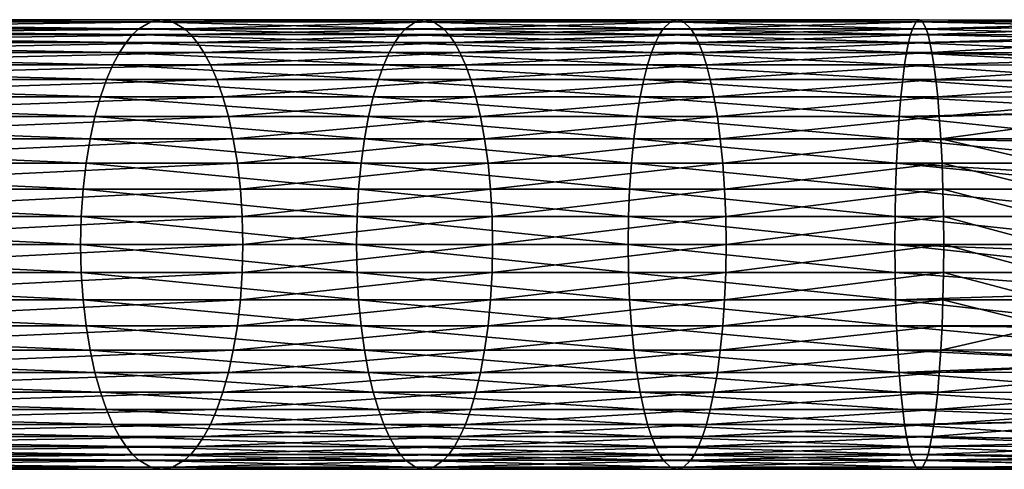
# Model space of a CAD drawing. Header units: centimetres. Extents: x -122 to 379, y -774 to 83.
# Tile 244 of 256: x 96 to 118, y -12 to -2. Entities that reach past the tile are written whole.
import ezdxf

# ---------------------------------------------------------------- set-up
doc = ezdxf.new("R2010")
doc.units = ezdxf.units.CM
doc.layers.get('0').update_dxf_attribs({"true_color": 0x1c1cb1})

msp = doc.modelspace()

# ---------------------------------------------------------------- meshes
at = {"color": 111, "true_color": 0x99e4b8}
mesh = msp.add_polyface(dxfattribs=at)
corners = [(87.734, -10.164, 7.008), (73.812, -10.164, 6.034), (87.866, -9.65, 6.723), (73.943, -9.65, 5.75), (87.975, -9.086, 6.489), (74.052, -9.086, 5.515), (88.056, -8.483, 6.314), (74.133, -8.483, 5.339), (88.106, -7.85, 6.205), (74.183, -7.85, 5.231), (88.123, -7.203, 6.168), (74.2, -7.203, 5.194), (88.106, -6.555, 6.205), (74.183, -6.555, 5.231), (88.056, -5.923, 6.314), (74.133, -5.923, 5.339), (87.975, -5.319, 6.489), (74.052, -5.319, 5.515), (87.866, -4.756, 6.723), (73.943, -4.756, 5.75), (87.734, -4.242, 7.008), (99.378, -12.195, 10.038), (86.228, -12.357, 10.259), (86.55, -12.195, 9.564), (99.525, -12.058, 9.659), (86.721, -12.058, 9.196), (99.675, -11.877, 9.27), (86.896, -11.877, 8.818), (99.828, -11.647, 8.877), (87.073, -11.647, 8.436), (99.979, -11.363, 8.485), (87.249, -11.363, 8.055), (100.127, -11.022, 8.103), (87.421, -11.022, 7.684), (99.979, -3.043, 8.485), (87.421, -3.384, 7.684), (87.249, -3.043, 8.055), (99.828, -2.759, 8.877), (87.073, -2.759, 8.436), (99.675, -2.529, 9.27), (86.896, -2.529, 8.818), (99.525, -2.348, 9.659), (86.721, -2.348, 9.196), (99.378, -2.211, 10.038), (86.55, -2.211, 9.564), (99.101, -2.049, 10.753), (86.228, -2.049, 10.259), (98.851, -2.003, 11.398), (85.938, -2.003, 10.885), (98.602, -2.049, 12.042), (85.648, -2.049, 11.511), (98.325, -2.211, 12.757), (85.326, -2.211, 12.205), (98.178, -2.348, 13.136), (85.155, -2.348, 12.574), (98.027, -2.529, 13.525), (84.98, -2.529, 12.951), (97.875, -2.759, 13.919), (84.803, -2.759, 13.334), (97.723, -3.043, 14.311), (84.627, -3.043, 13.715), (97.575, -3.384, 14.693), (84.455, -3.384, 14.086), (97.434, -3.784, 15.056), (84.291, -3.784, 14.438), (97.305, -4.242, 15.389), (84.141, -4.242, 14.762), (97.192, -4.756, 15.682), (84.01, -4.756, 15.046), (97.098, -5.319, 15.923), (83.901, -5.319, 15.281), (97.029, -5.923, 16.104), (83.82, -5.923, 15.456), (96.985, -6.555, 16.215), (83.77, -6.555, 15.564), (96.971, -7.203, 16.253), (83.753, -7.203, 15.601), (96.985, -7.85, 16.215), (83.77, -7.85, 15.564), (97.029, -8.483, 16.104), (83.82, -8.483, 15.456), (97.098, -9.086, 15.923), (83.901, -9.086, 15.281), (97.192, -9.65, 15.682), (84.01, -9.65, 15.046), (97.305, -10.164, 15.389), (84.141, -10.164, 14.762), (97.434, -10.622, 15.056), (84.291, -10.622, 14.438), (97.575, -11.022, 14.693), (84.455, -11.022, 14.086), (97.723, -11.363, 14.311), (84.627, -11.363, 13.715), (97.875, -11.647, 13.919), (84.803, -11.647, 13.334), (98.027, -11.877, 13.525), (84.98, -11.877, 12.951), (98.178, -12.058, 13.136), (85.155, -12.058, 12.574), (98.325, -12.195, 12.757), (85.326, -12.195, 12.205), (98.602, -12.357, 12.042), (85.648, -12.357, 11.511), (98.851, -12.403, 11.398), (85.938, -12.403, 10.885), (99.101, -12.357, 10.753)]
mesh.append_faces([[corners[k] for k in face] for face in [(0, 1, 2, 0), (2, 3, 4, 2), (4, 5, 6, 4), (6, 7, 8, 6), (8, 9, 10, 8), (10, 11, 12, 10), (12, 13, 14, 12), (14, 15, 16, 14), (16, 17, 18, 16), (18, 19, 20, 18), (21, 22, 23, 21), (24, 23, 25, 24), (26, 25, 27, 26), (28, 27, 29, 28), (30, 29, 31, 30), (32, 31, 33, 32), (34, 35, 36, 34), (37, 36, 38, 37), (39, 38, 40, 39), (41, 40, 42, 41), (43, 42, 44, 43), (45, 44, 46, 45), (47, 46, 48, 47), (49, 48, 50, 49), (51, 50, 52, 51), (53, 52, 54, 53), (55, 54, 56, 55), (57, 56, 58, 57), (59, 58, 60, 59), (61, 60, 62, 61), (63, 62, 64, 63), (65, 64, 66, 65), (67, 66, 68, 67), (69, 68, 70, 69), (71, 70, 72, 71), (71, 72, 73, 71), (73, 72, 74, 73), (73, 74, 75, 73), (75, 74, 76, 75), (75, 76, 77, 75), (77, 76, 78, 77), (77, 78, 79, 77), (79, 78, 80, 79), (79, 80, 81, 79), (81, 80, 82, 81), (83, 82, 84, 83), (85, 84, 86, 85), (87, 86, 88, 87), (89, 88, 90, 89), (91, 90, 92, 91), (93, 92, 94, 93), (95, 94, 96, 95), (97, 96, 98, 97), (99, 98, 100, 99), (101, 100, 102, 101), (103, 102, 104, 103), (105, 104, 22, 105)]], dxfattribs={"vtx3": -1, "color": 111})
mesh = msp.add_polyface(dxfattribs=at)
corners = [(105.149, -2.049, 10.565), (99.378, -2.211, 10.038), (99.101, -2.049, 10.753), (104.94, -2.003, 11.224), (98.851, -2.003, 11.398), (104.73, -2.049, 11.883), (98.602, -2.049, 12.042), (104.498, -2.211, 12.614), (98.325, -2.211, 12.757), (104.375, -2.348, 13.002), (98.178, -2.348, 13.136), (104.249, -2.529, 13.4), (98.027, -2.529, 13.525), (104.121, -2.759, 13.802), (97.875, -2.759, 13.919), (103.994, -3.043, 14.203), (97.723, -3.043, 14.311), (103.87, -3.384, 14.594), (97.575, -3.384, 14.693), (103.752, -3.784, 14.965), (97.434, -3.784, 15.056), (103.644, -4.242, 15.306), (97.305, -4.242, 15.389), (103.549, -4.756, 15.605), (97.192, -4.756, 15.682), (103.47, -5.319, 15.852), (97.098, -5.319, 15.923), (103.412, -5.923, 16.036), (97.029, -5.923, 16.104), (103.376, -6.555, 16.151), (96.985, -6.555, 16.215), (103.363, -7.203, 16.189), (96.971, -7.203, 16.253), (100.732, -7.203, 6.543), (88.106, -7.85, 6.205), (88.123, -7.203, 6.168), (100.717, -6.555, 6.581), (88.106, -6.555, 6.205), (100.674, -5.923, 6.692), (88.056, -5.923, 6.314), (100.604, -5.319, 6.873), (87.975, -5.319, 6.489), (100.51, -4.756, 7.114), (87.866, -4.756, 6.723), (100.397, -4.242, 7.407), (87.734, -4.242, 7.008), (100.268, -3.784, 7.74), (87.584, -3.784, 7.331), (100.127, -3.384, 8.103), (87.421, -3.384, 7.684), (99.979, -3.043, 8.485), (87.249, -3.043, 8.055), (99.828, -2.759, 8.877), (87.073, -2.759, 8.436), (99.675, -2.529, 9.27), (86.896, -2.529, 8.818), (99.525, -2.348, 9.659), (86.721, -2.348, 9.196), (86.55, -2.211, 9.564), (86.228, -2.049, 10.259), (85.938, -2.003, 10.885), (85.648, -2.049, 11.511), (85.326, -2.211, 12.205), (85.155, -2.348, 12.574), (84.98, -2.529, 12.951), (84.803, -2.759, 13.334), (84.627, -3.043, 13.715), (84.455, -3.384, 14.086), (84.291, -3.784, 14.438), (84.141, -4.242, 14.762), (84.01, -4.756, 15.046), (83.901, -5.319, 15.281)]
mesh.append_faces([[corners[k] for k in face] for face in [(0, 1, 2, 0), (3, 2, 4, 3), (5, 4, 6, 5), (7, 6, 8, 7), (9, 8, 10, 9), (11, 10, 12, 11), (13, 12, 14, 13), (15, 14, 16, 15), (15, 16, 17, 15), (17, 16, 18, 17), (17, 18, 19, 17), (19, 18, 20, 19), (19, 20, 21, 19), (21, 20, 22, 21), (21, 22, 23, 21), (23, 22, 24, 23), (23, 24, 25, 23), (25, 24, 26, 25), (25, 26, 27, 25), (27, 26, 28, 27), (27, 28, 29, 27), (29, 28, 30, 29), (29, 30, 31, 29), (31, 30, 32, 31), (33, 34, 35, 33), (33, 35, 36, 33), (36, 35, 37, 36), (36, 37, 38, 36), (38, 37, 39, 38), (38, 39, 40, 38), (40, 39, 41, 40), (40, 41, 42, 40), (42, 41, 43, 42), (42, 43, 44, 42), (44, 43, 45, 44), (44, 45, 46, 44), (46, 45, 47, 46), (46, 47, 48, 46), (48, 47, 49, 48), (48, 49, 50, 48), (50, 51, 52, 50), (52, 53, 54, 52), (54, 55, 56, 54), (56, 57, 1, 56), (1, 58, 2, 1), (2, 59, 4, 2), (4, 60, 6, 4), (6, 61, 8, 6), (8, 62, 10, 8), (10, 63, 12, 10), (12, 64, 14, 12), (14, 65, 16, 14), (16, 66, 18, 16), (18, 67, 20, 18), (20, 68, 22, 20), (22, 69, 24, 22), (24, 70, 26, 24), (26, 71, 28, 26)]], dxfattribs={"vtx3": -1, "color": 111})
mesh = msp.add_polyface(dxfattribs=at)
corners = [(106.516, -7.203, 6.258), (100.732, -7.203, 6.543), (106.504, -6.555, 6.297), (100.717, -6.555, 6.581), (106.468, -5.923, 6.411), (100.674, -5.923, 6.692), (106.409, -5.319, 6.596), (100.604, -5.319, 6.873), (106.331, -4.756, 6.843), (100.51, -4.756, 7.114), (106.236, -4.242, 7.142), (100.397, -4.242, 7.407), (106.128, -3.784, 7.483), (100.268, -3.784, 7.74), (106.01, -3.384, 7.854), (100.127, -3.384, 8.103), (105.886, -3.043, 8.245), (99.979, -3.043, 8.485), (105.758, -2.759, 8.645), (99.828, -2.759, 8.877), (105.631, -2.529, 9.048), (99.675, -2.529, 9.27), (105.504, -2.348, 9.446), (99.525, -2.348, 9.659), (105.381, -2.211, 9.834), (99.378, -2.211, 10.038), (105.149, -2.049, 10.565), (99.101, -2.049, 10.753), (104.94, -2.003, 11.224), (98.851, -2.003, 11.398), (104.73, -2.049, 11.883), (98.602, -2.049, 12.042), (104.498, -2.211, 12.614), (98.325, -2.211, 12.757), (104.375, -2.348, 13.002), (98.178, -2.348, 13.136), (104.249, -2.529, 13.4), (98.027, -2.529, 13.525), (104.121, -2.759, 13.802), (97.875, -2.759, 13.919), (103.994, -3.043, 14.203), (111.194, -2.348, 8.81), (111.105, -2.211, 9.206), (110.938, -2.049, 9.952), (110.787, -2.003, 10.624), (110.637, -2.049, 11.296), (110.469, -2.211, 12.042), (110.381, -2.348, 12.438), (110.29, -2.529, 12.844), (110.198, -2.759, 13.254), (110.106, -3.043, 13.663), (110.017, -3.384, 14.062), (103.87, -3.384, 14.594), (109.932, -3.784, 14.44), (103.752, -3.784, 14.965), (109.854, -4.242, 14.788), (103.644, -4.242, 15.306), (109.785, -4.756, 15.093), (103.549, -4.756, 15.605), (109.729, -5.319, 15.345), (103.47, -5.319, 15.852), (109.687, -5.923, 15.533), (103.412, -5.923, 16.036), (109.661, -6.555, 15.65), (103.376, -6.555, 16.151), (109.652, -7.203, 15.689), (103.363, -7.203, 16.189)]
mesh.append_faces([[corners[k] for k in face] for face in [(0, 1, 2, 0), (2, 1, 3, 2), (2, 3, 4, 2), (4, 3, 5, 4), (4, 5, 6, 4), (6, 5, 7, 6), (6, 7, 8, 6), (8, 7, 9, 8), (8, 9, 10, 8), (10, 9, 11, 10), (10, 11, 12, 10), (12, 11, 13, 12), (12, 13, 14, 12), (14, 13, 15, 14), (14, 15, 16, 14), (16, 15, 17, 16), (16, 17, 18, 16), (18, 17, 19, 18), (18, 19, 20, 18), (20, 19, 21, 20), (20, 21, 22, 20), (22, 21, 23, 22), (22, 23, 24, 22), (24, 23, 25, 24), (24, 25, 26, 24), (26, 27, 28, 26), (28, 29, 30, 28), (30, 31, 32, 30), (32, 33, 34, 32), (34, 35, 36, 34), (36, 37, 38, 36), (38, 39, 40, 38), (41, 20, 22, 41), (42, 22, 24, 42), (43, 24, 26, 43), (44, 26, 28, 44), (45, 28, 30, 45), (46, 30, 32, 46), (47, 32, 34, 47), (48, 34, 36, 48), (49, 36, 38, 49), (50, 38, 40, 50), (51, 40, 52, 51), (51, 52, 53, 51), (53, 52, 54, 53), (53, 54, 55, 53), (55, 54, 56, 55), (55, 56, 57, 55), (57, 56, 58, 57), (57, 58, 59, 57), (59, 58, 60, 59), (59, 60, 61, 59), (61, 60, 62, 61), (61, 62, 63, 61), (63, 62, 64, 63), (63, 64, 65, 63), (65, 64, 66, 65)]], dxfattribs={"vtx3": -1, "color": 111})
mesh = msp.add_polyface(dxfattribs=at)
corners = [(111.923, -7.203, 5.559), (111.914, -6.555, 5.599), (116.959, -6.555, 4.395), (116.862, -4.242, 5.27), (111.789, -4.756, 6.155), (111.721, -4.242, 6.46), (116.824, -3.784, 5.623), (111.643, -3.784, 6.808), (116.781, -3.384, 6.007), (111.558, -3.384, 7.187), (116.737, -3.043, 6.411), (111.469, -3.043, 7.585), (116.691, -2.759, 6.826), (111.377, -2.759, 7.994), (116.645, -2.529, 7.243), (111.285, -2.529, 8.405), (116.6, -2.348, 7.654), (111.194, -2.348, 8.81), (116.556, -2.211, 8.056), (111.105, -2.211, 9.206), (116.473, -2.049, 8.812), (110.938, -2.049, 9.952), (116.398, -2.003, 9.494), (110.787, -2.003, 10.624), (116.323, -2.049, 10.177), (110.637, -2.049, 11.296), (116.239, -2.211, 10.933), (110.469, -2.211, 12.042), (116.195, -2.348, 11.335), (110.381, -2.348, 12.438), (116.15, -2.529, 11.746), (110.29, -2.529, 12.844), (116.104, -2.759, 12.163), (110.198, -2.759, 13.254), (116.058, -3.043, 12.578), (110.106, -3.043, 13.663), (116.014, -3.384, 12.982), (110.017, -3.384, 14.062), (115.972, -3.784, 13.366), (109.932, -3.784, 14.44), (115.933, -4.242, 13.719), (109.854, -4.242, 14.788), (115.899, -4.756, 14.029), (109.785, -4.756, 15.093), (115.871, -5.319, 14.284), (109.729, -5.319, 15.345), (115.85, -5.923, 14.475), (109.687, -5.923, 15.533), (115.837, -6.555, 14.594), (109.661, -6.555, 15.65), (115.832, -7.203, 14.634), (109.652, -7.203, 15.689), (106.516, -7.203, 6.258), (106.504, -6.555, 6.297), (111.888, -5.923, 5.715), (106.468, -5.923, 6.411), (111.846, -5.319, 5.903), (106.409, -5.319, 6.596), (106.331, -4.756, 6.843), (106.236, -4.242, 7.142), (106.128, -3.784, 7.483), (106.01, -3.384, 7.854), (105.886, -3.043, 8.245), (105.758, -2.759, 8.645), (105.631, -2.529, 9.048), (105.504, -2.348, 9.446), (105.381, -2.211, 9.834), (105.149, -2.049, 10.565), (104.94, -2.003, 11.224), (104.73, -2.049, 11.883), (104.498, -2.211, 12.614), (104.375, -2.348, 13.002), (104.249, -2.529, 13.4), (104.121, -2.759, 13.802), (103.994, -3.043, 14.203)]
mesh.append_faces([[corners[k] for k in face] for face in [(0, 1, 2, 0), (3, 4, 5, 3), (6, 5, 7, 6), (8, 7, 9, 8), (10, 9, 11, 10), (12, 11, 13, 12), (14, 13, 15, 14), (16, 15, 17, 16), (18, 17, 19, 18), (20, 19, 21, 20), (22, 21, 23, 22), (24, 23, 25, 24), (26, 25, 27, 26), (28, 27, 29, 28), (30, 29, 31, 30), (32, 31, 33, 32), (34, 33, 35, 34), (36, 35, 37, 36), (38, 37, 39, 38), (40, 39, 41, 40), (42, 41, 43, 42), (44, 43, 45, 44), (46, 45, 47, 46), (46, 47, 48, 46), (48, 47, 49, 48), (48, 49, 50, 48), (50, 49, 51, 50), (0, 52, 1, 0), (1, 52, 53, 1), (1, 53, 54, 1), (54, 53, 55, 54), (54, 55, 56, 54), (56, 55, 57, 56), (56, 57, 4, 56), (4, 57, 58, 4), (4, 58, 5, 4), (5, 58, 59, 5), (5, 59, 7, 5), (7, 59, 60, 7), (7, 60, 9, 7), (9, 60, 61, 9), (9, 61, 11, 9), (11, 61, 62, 11), (11, 62, 13, 11), (13, 62, 63, 13), (13, 63, 15, 13), (15, 63, 64, 15), (15, 64, 17, 15), (17, 65, 19, 17), (19, 66, 21, 19), (21, 67, 23, 21), (23, 68, 25, 23), (25, 69, 27, 25), (27, 70, 29, 27), (29, 71, 31, 29), (31, 72, 33, 31), (33, 73, 35, 33), (35, 74, 37, 35)]], dxfattribs={"vtx3": -1, "color": 111})
mesh = msp.add_polyface(dxfattribs=at)
corners = [(119.349, -5.319, 3.88), (116.925, -5.319, 4.704), (116.896, -4.756, 4.96), (116.691, -2.759, 6.826), (116.645, -2.529, 7.243), (121.744, -2.464, 5.589), (115.832, -7.203, 14.634), (121.845, -7.203, 12.917), (115.837, -6.555, 14.594), (121.844, -6.542, 12.889), (115.85, -5.923, 14.475), (121.843, -5.926, 12.756), (115.871, -5.319, 14.284), (121.84, -5.326, 12.56), (115.899, -4.756, 14.029), (121.837, -4.862, 12.374), (115.933, -4.242, 13.719), (121.831, -4.111, 11.912), (115.972, -3.784, 13.366), (121.827, -3.796, 11.635), (116.014, -3.384, 12.982), (121.823, -3.449, 11.329), (116.058, -3.043, 12.578), (121.816, -3.055, 10.841), (116.104, -2.759, 12.163), (115.837, -7.85, 14.594), (121.844, -7.848, 12.872), (119.358, -5.923, 3.687), (119.364, -6.555, 3.569), (116.946, -5.923, 4.514), (116.959, -6.555, 4.395), (121.733, -2.894, 4.82), (116.737, -3.043, 6.411), (121.731, -3.055, 4.621), (116.781, -3.384, 6.007), (121.724, -3.449, 4.133), (116.824, -3.784, 5.623), (121.72, -3.796, 3.828), (116.862, -4.242, 5.27), (121.716, -4.111, 3.551), (121.711, -4.76, 3.151), (111.914, -6.555, 5.599), (111.888, -5.923, 5.715), (111.846, -5.319, 5.903), (111.789, -4.756, 6.155), (111.721, -4.242, 6.46), (111.643, -3.784, 6.808), (111.558, -3.384, 7.187), (111.469, -3.043, 7.585), (111.377, -2.759, 7.994), (111.285, -2.529, 8.405), (116.6, -2.348, 7.654), (111.194, -2.348, 8.81), (116.556, -2.211, 8.056), (111.105, -2.211, 9.206), (116.473, -2.049, 8.812), (110.938, -2.049, 9.952), (116.398, -2.003, 9.494), (110.787, -2.003, 10.624), (116.323, -2.049, 10.177), (110.637, -2.049, 11.296), (116.239, -2.211, 10.933), (110.469, -2.211, 12.042), (116.195, -2.348, 11.335), (110.381, -2.348, 12.438), (116.15, -2.529, 11.746), (110.29, -2.529, 12.844), (110.198, -2.759, 13.254), (110.106, -3.043, 13.663), (110.017, -3.384, 14.062), (109.932, -3.784, 14.44), (109.854, -4.242, 14.788), (109.785, -4.756, 15.093), (109.729, -5.319, 15.345), (119.366, -7.203, 3.528), (116.963, -7.203, 4.355), (111.923, -7.203, 5.559), (121.811, -2.772, 10.424), (121.803, -2.464, 9.873), (121.799, -2.363, 9.587), (121.792, -2.171, 9.041), (121.783, -2.064, 8.419)]
mesh.append_faces([[corners[k] for k in face] for face in [(0, 1, 2, 0), (3, 4, 5, 3), (6, 7, 8, 6), (8, 9, 10, 8), (10, 11, 12, 10), (12, 13, 14, 12), (14, 15, 16, 14), (16, 17, 18, 16), (18, 19, 20, 18), (20, 21, 22, 20), (22, 23, 24, 22), (25, 26, 6, 25), (27, 28, 29, 27), (29, 28, 30, 29), (0, 27, 1, 0), (1, 27, 29, 1), (3, 31, 32, 3), (32, 33, 34, 32), (34, 35, 36, 34), (36, 37, 38, 36), (38, 39, 2, 38), (2, 40, 0, 2), (30, 41, 29, 30), (29, 41, 42, 29), (29, 42, 1, 29), (1, 42, 43, 1), (1, 43, 2, 1), (2, 43, 44, 2), (2, 44, 38, 2), (38, 45, 36, 38), (36, 46, 34, 36), (34, 47, 32, 34), (32, 48, 3, 32), (3, 49, 4, 3), (4, 50, 51, 4), (51, 52, 53, 51), (53, 54, 55, 53), (55, 56, 57, 55), (57, 58, 59, 57), (59, 60, 61, 59), (61, 62, 63, 61), (63, 64, 65, 63), (65, 66, 24, 65), (24, 67, 22, 24), (22, 68, 20, 22), (20, 69, 18, 20), (18, 70, 16, 18), (16, 71, 14, 16), (14, 72, 12, 14), (12, 73, 10, 12), (30, 74, 75, 30), (30, 75, 76, 30), (24, 77, 65, 24), (65, 78, 63, 65), (63, 79, 61, 63), (61, 80, 59, 61), (59, 81, 57, 59)]], dxfattribs={"vtx3": -1, "color": 111})
mesh = msp.add_polyface(dxfattribs=at)
corners = [(128.889, -6.542, 10.316), (121.843, -5.926, 12.756), (121.844, -6.542, 12.889), (121.845, -7.203, 12.917), (128.948, -4.862, 9.805), (121.837, -4.862, 12.374), (121.84, -5.326, 12.56), (128.91, -5.68, 10.131), (121.842, -5.68, 12.703), (129, -4.111, 9.345), (121.827, -3.796, 11.635), (121.831, -4.111, 11.912), (129.066, -3.449, 8.766), (121.816, -3.055, 10.841), (121.823, -3.449, 11.329), (129.144, -2.894, 8.084), (121.811, -2.772, 10.424), (121.814, -2.894, 10.643), (129.231, -2.464, 7.319), (121.799, -2.363, 9.587), (121.803, -2.464, 9.873), (129.326, -2.171, 6.493), (121.783, -2.064, 8.419), (121.792, -2.171, 9.041), (129.424, -2.021, 5.63), (121.774, -2.021, 7.731), (121.78, -2.021, 8.172), (121.705, -5.68, 2.76), (121.704, -5.926, 2.707), (119.358, -5.923, 3.687), (115.837, -6.555, 14.594), (115.85, -5.923, 14.475), (115.871, -5.319, 14.284), (115.899, -4.756, 14.029), (115.933, -4.242, 13.719), (115.972, -3.784, 13.366), (116.014, -3.384, 12.982), (116.058, -3.043, 12.578), (121.744, -2.464, 5.589), (116.645, -2.529, 7.243), (121.748, -2.363, 5.875), (116.6, -2.348, 7.654), (121.756, -2.171, 6.421), (116.556, -2.211, 8.056), (121.764, -2.064, 7.044), (116.473, -2.049, 8.812), (121.767, -2.021, 7.29), (116.398, -2.003, 9.494), (121.703, -6.542, 2.574), (119.364, -6.555, 3.569), (121.707, -5.326, 2.902), (119.349, -5.319, 3.88), (121.736, -2.772, 5.039), (116.691, -2.759, 6.826), (121.733, -2.894, 4.82), (116.737, -3.043, 6.411), (121.731, -3.055, 4.621), (116.781, -3.384, 6.007), (121.724, -3.449, 4.133), (116.824, -3.784, 5.623), (121.72, -3.796, 3.828), (116.862, -4.242, 5.27), (121.716, -4.111, 3.551), (116.896, -4.756, 4.96), (121.711, -4.76, 3.151), (121.71, -4.862, 3.088), (121.702, -7.203, 2.546), (116.104, -2.759, 12.163), (116.15, -2.529, 11.746), (116.195, -2.348, 11.335), (116.239, -2.211, 10.933), (116.323, -2.049, 10.177)]
mesh.append_faces([[corners[k] for k in face] for face in [(0, 1, 2, 0), (0, 2, 3, 0), (4, 5, 6, 4), (7, 6, 8, 7), (7, 8, 1, 7), (9, 10, 11, 9), (9, 11, 5, 9), (12, 13, 14, 12), (12, 14, 10, 12), (15, 16, 17, 15), (15, 17, 13, 15), (18, 19, 20, 18), (18, 20, 16, 18), (21, 22, 23, 21), (21, 23, 19, 21), (24, 25, 26, 24), (24, 26, 22, 24), (27, 28, 29, 27), (30, 3, 2, 30), (31, 2, 1, 31), (1, 8, 32, 1), (32, 8, 6, 32), (33, 6, 5, 33), (34, 5, 11, 34), (35, 11, 10, 35), (36, 10, 14, 36), (37, 14, 13, 37), (38, 39, 40, 38), (40, 39, 41, 40), (40, 41, 42, 40), (42, 41, 43, 42), (42, 43, 44, 42), (44, 43, 45, 44), (44, 45, 46, 44), (46, 45, 47, 46), (46, 47, 25, 46), (28, 48, 29, 28), (29, 48, 49, 29), (50, 27, 51, 50), (51, 27, 29, 51), (38, 52, 53, 38), (53, 52, 54, 53), (55, 54, 56, 55), (57, 56, 58, 57), (59, 58, 60, 59), (61, 60, 62, 61), (63, 62, 64, 63), (51, 64, 65, 51), (51, 65, 50, 51), (48, 66, 49, 48), (13, 17, 67, 13), (67, 17, 16, 67), (68, 16, 20, 68), (69, 20, 19, 69), (70, 19, 23, 70), (71, 23, 22, 71), (47, 22, 26, 47), (47, 26, 25, 47)]], dxfattribs={"vtx3": -1, "color": 111})
mesh = msp.add_polyface(dxfattribs=at)
corners = [(129.187, -11.742, 7.711), (121.808, -11.742, 10.267), (121.805, -11.862, 10.003), (129.278, -12.106, 6.913), (121.797, -12.106, 9.463), (121.793, -12.179, 9.183), (129.104, -11.249, 8.437), (121.822, -11.009, 11.248), (121.818, -11.249, 10.998), (129.032, -10.638, 9.07), (121.832, -10.154, 11.992), (121.827, -10.638, 11.634), (128.927, -9.142, 9.985), (121.84, -9.142, 12.556), (121.836, -9.642, 12.303), (128.972, -9.929, 9.591), (121.834, -9.929, 12.159), (128.898, -8.298, 10.242), (121.844, -7.848, 12.872), (121.843, -8.298, 12.814), (128.885, -7.423, 10.353), (121.845, -7.203, 12.917), (121.845, -7.423, 12.926), (121.786, -12.328, 8.61), (129.375, -12.328, 6.065), (121.774, -12.403, 7.731), (115.899, -9.65, 14.029), (115.871, -9.086, 14.284), (115.85, -8.483, 14.475), (115.837, -7.85, 14.594), (115.832, -7.203, 14.634), (119.366, -7.203, 3.528), (121.702, -7.203, 2.546), (121.702, -7.423, 2.536), (119.364, -7.85, 3.569), (121.703, -7.848, 2.591), (121.704, -8.298, 2.648), (119.358, -8.483, 3.687), (121.707, -9.085, 2.889), (119.349, -9.086, 3.88), (116.963, -7.203, 4.355), (121.707, -9.142, 2.907), (121.711, -9.642, 3.159), (116.896, -9.65, 4.96), (121.713, -9.929, 3.304), (116.862, -10.164, 5.27), (121.715, -10.154, 3.47), (116.824, -10.622, 5.623), (121.72, -10.638, 3.828), (116.781, -11.022, 6.007), (121.725, -11.009, 4.215), (116.737, -11.363, 6.411), (121.729, -11.249, 4.465), (116.691, -11.647, 6.826), (121.739, -11.742, 5.195), (116.645, -11.877, 7.243), (121.742, -11.862, 5.46), (116.6, -12.058, 7.654), (121.75, -12.106, 5.999), (119.364, -6.555, 3.569), (116.959, -6.555, 4.395), (121.754, -12.179, 6.279), (116.556, -12.195, 8.056), (121.761, -12.328, 6.852), (116.473, -12.357, 8.812), (121.764, -12.344, 7.042), (116.398, -12.403, 9.494), (116.323, -12.357, 10.177), (116.239, -12.195, 10.933), (116.195, -12.058, 11.335), (116.15, -11.877, 11.746), (116.104, -11.647, 12.163), (116.058, -11.363, 12.578), (116.014, -11.022, 12.982), (115.972, -10.622, 13.366), (115.933, -10.164, 13.719)]
mesh.append_faces([[corners[k] for k in face] for face in [(0, 1, 2, 0), (3, 2, 4, 3), (3, 4, 5, 3), (6, 7, 8, 6), (6, 8, 1, 6), (9, 10, 11, 9), (9, 11, 7, 9), (12, 13, 14, 12), (15, 14, 16, 15), (15, 16, 10, 15), (17, 18, 19, 17), (17, 19, 13, 17), (20, 21, 22, 20), (20, 22, 18, 20), (5, 23, 24, 5), (24, 23, 25, 24), (26, 16, 14, 26), (27, 14, 13, 27), (28, 13, 19, 28), (29, 19, 18, 29), (30, 18, 22, 30), (30, 22, 21, 30), (31, 32, 33, 31), (31, 33, 34, 31), (33, 35, 34, 33), (34, 35, 36, 34), (34, 36, 37, 34), (37, 36, 38, 37), (37, 38, 39, 37), (34, 40, 31, 34), (38, 41, 39, 38), (39, 41, 42, 39), (39, 42, 43, 39), (43, 42, 44, 43), (45, 44, 46, 45), (47, 46, 48, 47), (49, 48, 50, 49), (51, 50, 52, 51), (53, 52, 54, 53), (55, 54, 56, 55), (57, 56, 58, 57), (59, 32, 31, 59), (59, 31, 60, 59), (58, 61, 62, 58), (62, 61, 63, 62), (64, 63, 65, 64), (66, 65, 25, 66), (67, 25, 23, 67), (68, 23, 5, 68), (69, 5, 4, 69), (70, 4, 2, 70), (71, 2, 1, 71), (72, 1, 8, 72), (73, 8, 7, 73), (74, 7, 11, 74), (75, 11, 10, 75), (75, 10, 16, 75)]], dxfattribs={"vtx3": -1, "color": 111})
mesh = msp.add_polyface(dxfattribs=at)
corners = [(100.674, -8.483, 6.692), (100.717, -7.85, 6.581), (106.504, -7.85, 6.297), (103.363, -7.203, 16.189), (96.971, -7.203, 16.253), (103.376, -7.85, 16.151), (96.985, -7.85, 16.215), (103.412, -8.483, 16.036), (97.029, -8.483, 16.104), (103.47, -9.086, 15.852), (97.098, -9.086, 15.923), (103.549, -9.65, 15.605), (97.192, -9.65, 15.682), (103.644, -10.164, 15.306), (97.305, -10.164, 15.389), (103.752, -10.622, 14.965), (97.434, -10.622, 15.056), (103.87, -11.022, 14.594), (97.575, -11.022, 14.693), (103.994, -11.363, 14.203), (97.723, -11.363, 14.311), (104.121, -11.647, 13.802), (97.875, -11.647, 13.919), (104.249, -11.877, 13.4), (98.027, -11.877, 13.525), (104.375, -12.058, 13.002), (98.178, -12.058, 13.136), (104.498, -12.195, 12.614), (98.325, -12.195, 12.757), (104.73, -12.357, 11.883), (98.602, -12.357, 12.042), (104.94, -12.403, 11.224), (98.851, -12.403, 11.398), (105.149, -12.357, 10.565), (99.101, -12.357, 10.753), (105.381, -12.195, 9.834), (99.378, -12.195, 10.038), (106.468, -8.483, 6.411), (100.604, -9.086, 6.873), (86.228, -12.357, 10.259), (86.55, -12.195, 9.564), (99.525, -12.058, 9.659), (86.721, -12.058, 9.196), (99.675, -11.877, 9.27), (86.896, -11.877, 8.818), (99.828, -11.647, 8.877), (87.073, -11.647, 8.436), (99.979, -11.363, 8.485), (87.249, -11.363, 8.055), (100.127, -11.022, 8.103), (87.421, -11.022, 7.684), (100.268, -10.622, 7.74), (87.584, -10.622, 7.331), (100.397, -10.164, 7.407), (87.734, -10.164, 7.008), (100.51, -9.65, 7.114), (87.866, -9.65, 6.723), (87.975, -9.086, 6.489), (88.056, -8.483, 6.314), (88.106, -7.85, 6.205), (100.732, -7.203, 6.543), (83.901, -9.086, 15.281), (84.01, -9.65, 15.046), (84.141, -10.164, 14.762), (84.291, -10.622, 14.438), (84.455, -11.022, 14.086), (84.627, -11.363, 13.715), (84.803, -11.647, 13.334), (84.98, -11.877, 12.951), (85.155, -12.058, 12.574), (85.326, -12.195, 12.205), (85.648, -12.357, 11.511), (85.938, -12.403, 10.885)]
mesh.append_faces([[corners[k] for k in face] for face in [(0, 1, 2, 0), (3, 4, 5, 3), (5, 4, 6, 5), (5, 6, 7, 5), (7, 6, 8, 7), (7, 8, 9, 7), (9, 8, 10, 9), (9, 10, 11, 9), (11, 10, 12, 11), (11, 12, 13, 11), (13, 12, 14, 13), (13, 14, 15, 13), (15, 14, 16, 15), (15, 16, 17, 15), (17, 16, 18, 17), (17, 18, 19, 17), (19, 18, 20, 19), (21, 20, 22, 21), (23, 22, 24, 23), (25, 24, 26, 25), (27, 26, 28, 27), (29, 28, 30, 29), (31, 30, 32, 31), (33, 32, 34, 33), (35, 34, 36, 35), (0, 37, 38, 0), (34, 39, 36, 34), (36, 40, 41, 36), (41, 42, 43, 41), (43, 44, 45, 43), (45, 46, 47, 45), (47, 48, 49, 47), (49, 50, 51, 49), (51, 50, 52, 51), (51, 52, 53, 51), (53, 52, 54, 53), (53, 54, 55, 53), (55, 54, 56, 55), (55, 56, 38, 55), (38, 56, 57, 38), (38, 57, 0, 38), (0, 57, 58, 0), (0, 58, 1, 0), (1, 58, 59, 1), (1, 59, 60, 1), (10, 61, 12, 10), (12, 62, 14, 12), (14, 63, 16, 14), (16, 64, 18, 16), (18, 65, 20, 18), (20, 66, 22, 20), (22, 67, 24, 22), (24, 68, 26, 24), (26, 69, 28, 26), (28, 70, 30, 28), (30, 71, 32, 30), (32, 72, 34, 32)]], dxfattribs={"vtx3": -1, "color": 111})
mesh = msp.add_polyface(dxfattribs=at)
corners = [(106.504, -7.85, 6.297), (106.516, -7.203, 6.258), (111.923, -7.203, 5.559), (100.717, -7.85, 6.581), (100.732, -7.203, 6.543), (103.994, -11.363, 14.203), (97.723, -11.363, 14.311), (104.121, -11.647, 13.802), (97.875, -11.647, 13.919), (104.249, -11.877, 13.4), (98.027, -11.877, 13.525), (104.375, -12.058, 13.002), (98.178, -12.058, 13.136), (104.498, -12.195, 12.614), (98.325, -12.195, 12.757), (104.73, -12.357, 11.883), (98.602, -12.357, 12.042), (104.94, -12.403, 11.224), (98.851, -12.403, 11.398), (105.149, -12.357, 10.565), (99.101, -12.357, 10.753), (105.381, -12.195, 9.834), (99.378, -12.195, 10.038), (105.504, -12.058, 9.446), (99.525, -12.058, 9.659), (105.631, -11.877, 9.048), (99.675, -11.877, 9.27), (105.758, -11.647, 8.645), (99.828, -11.647, 8.877), (105.886, -11.363, 8.245), (99.979, -11.363, 8.485), (106.01, -11.022, 7.854), (100.127, -11.022, 8.103), (106.128, -10.622, 7.483), (100.268, -10.622, 7.74), (106.236, -10.164, 7.142), (100.397, -10.164, 7.407), (106.331, -9.65, 6.843), (100.51, -9.65, 7.114), (106.409, -9.086, 6.596), (100.604, -9.086, 6.873), (106.468, -8.483, 6.411), (109.652, -7.203, 15.689), (103.363, -7.203, 16.189), (109.661, -7.85, 15.65), (103.376, -7.85, 16.151), (109.687, -8.483, 15.533), (103.412, -8.483, 16.036), (109.729, -9.086, 15.345), (103.47, -9.086, 15.852), (109.785, -9.65, 15.093), (103.549, -9.65, 15.605), (109.854, -10.164, 14.788), (103.644, -10.164, 15.306), (109.932, -10.622, 14.44), (103.752, -10.622, 14.965), (110.017, -11.022, 14.062), (103.87, -11.022, 14.594), (110.106, -11.363, 13.663), (110.198, -11.647, 13.254), (110.29, -11.877, 12.844), (110.381, -12.058, 12.438), (110.469, -12.195, 12.042), (110.637, -12.357, 11.296), (110.787, -12.403, 10.624), (110.938, -12.357, 9.952), (111.105, -12.195, 9.206), (111.194, -12.058, 8.81), (111.285, -11.877, 8.405), (111.914, -7.85, 5.599), (100.674, -8.483, 6.692)]
mesh.append_faces([[corners[k] for k in face] for face in [(0, 1, 2, 0), (0, 3, 1, 0), (1, 3, 4, 1), (5, 6, 7, 5), (7, 8, 9, 7), (9, 10, 11, 9), (11, 12, 13, 11), (13, 14, 15, 13), (15, 16, 17, 15), (17, 18, 19, 17), (19, 20, 21, 19), (21, 22, 23, 21), (23, 22, 24, 23), (23, 24, 25, 23), (25, 24, 26, 25), (25, 26, 27, 25), (27, 26, 28, 27), (27, 28, 29, 27), (29, 28, 30, 29), (29, 30, 31, 29), (31, 30, 32, 31), (31, 32, 33, 31), (33, 32, 34, 33), (33, 34, 35, 33), (35, 34, 36, 35), (35, 36, 37, 35), (37, 36, 38, 37), (37, 38, 39, 37), (39, 38, 40, 39), (39, 40, 41, 39), (42, 43, 44, 42), (44, 43, 45, 44), (44, 45, 46, 44), (46, 45, 47, 46), (46, 47, 48, 46), (48, 47, 49, 48), (48, 49, 50, 48), (50, 49, 51, 50), (50, 51, 52, 50), (52, 51, 53, 52), (52, 53, 54, 52), (54, 53, 55, 54), (54, 55, 56, 54), (56, 55, 57, 56), (58, 57, 5, 58), (59, 5, 7, 59), (60, 7, 9, 60), (61, 9, 11, 61), (62, 11, 13, 62), (63, 13, 15, 63), (64, 15, 17, 64), (65, 17, 19, 65), (66, 19, 21, 66), (67, 21, 23, 67), (68, 23, 25, 68), (0, 69, 41, 0), (0, 41, 70, 0)]], dxfattribs={"vtx3": -1, "color": 111})
mesh = msp.add_polyface(dxfattribs=at)
corners = [(115.832, -7.203, 14.634), (109.652, -7.203, 15.689), (115.837, -7.85, 14.594), (109.661, -7.85, 15.65), (115.85, -8.483, 14.475), (109.687, -8.483, 15.533), (115.871, -9.086, 14.284), (109.729, -9.086, 15.345), (115.899, -9.65, 14.029), (109.785, -9.65, 15.093), (115.933, -10.164, 13.719), (109.854, -10.164, 14.788), (115.972, -10.622, 13.366), (109.932, -10.622, 14.44), (116.014, -11.022, 12.982), (110.017, -11.022, 14.062), (116.058, -11.363, 12.578), (110.106, -11.363, 13.663), (116.104, -11.647, 12.163), (110.198, -11.647, 13.254), (116.15, -11.877, 11.746), (110.29, -11.877, 12.844), (116.195, -12.058, 11.335), (110.381, -12.058, 12.438), (116.239, -12.195, 10.933), (110.469, -12.195, 12.042), (116.323, -12.357, 10.177), (110.637, -12.357, 11.296), (116.398, -12.403, 9.494), (110.787, -12.403, 10.624), (116.473, -12.357, 8.812), (110.938, -12.357, 9.952), (116.556, -12.195, 8.056), (111.105, -12.195, 9.206), (116.6, -12.058, 7.654), (111.194, -12.058, 8.81), (116.645, -11.877, 7.243), (111.285, -11.877, 8.405), (116.691, -11.647, 6.826), (111.377, -11.647, 7.994), (116.737, -11.363, 6.411), (111.469, -11.363, 7.585), (116.781, -11.022, 6.007), (111.558, -11.022, 7.187), (116.824, -10.622, 5.623), (111.643, -10.622, 6.808), (116.862, -10.164, 5.27), (111.721, -10.164, 6.46), (116.896, -9.65, 4.96), (111.789, -9.65, 6.155), (103.87, -11.022, 14.594), (103.994, -11.363, 14.203), (104.121, -11.647, 13.802), (104.249, -11.877, 13.4), (104.375, -12.058, 13.002), (104.498, -12.195, 12.614), (104.73, -12.357, 11.883), (104.94, -12.403, 11.224), (105.149, -12.357, 10.565), (105.381, -12.195, 9.834), (105.504, -12.058, 9.446), (105.631, -11.877, 9.048), (105.758, -11.647, 8.645), (105.886, -11.363, 8.245), (106.01, -11.022, 7.854), (106.128, -10.622, 7.483), (106.236, -10.164, 7.142), (106.331, -9.65, 6.843), (111.846, -9.086, 5.903), (106.409, -9.086, 6.596), (111.888, -8.483, 5.715), (106.468, -8.483, 6.411), (111.914, -7.85, 5.599), (111.923, -7.203, 5.559), (116.963, -7.203, 4.355), (106.504, -7.85, 6.297)]
mesh.append_faces([[corners[k] for k in face] for face in [(0, 1, 2, 0), (2, 1, 3, 2), (2, 3, 4, 2), (4, 3, 5, 4), (4, 5, 6, 4), (6, 5, 7, 6), (8, 7, 9, 8), (10, 9, 11, 10), (12, 11, 13, 12), (14, 13, 15, 14), (16, 15, 17, 16), (18, 17, 19, 18), (20, 19, 21, 20), (22, 21, 23, 22), (24, 23, 25, 24), (26, 25, 27, 26), (28, 27, 29, 28), (30, 29, 31, 30), (32, 31, 33, 32), (34, 33, 35, 34), (36, 35, 37, 36), (38, 37, 39, 38), (40, 39, 41, 40), (42, 41, 43, 42), (44, 43, 45, 44), (46, 45, 47, 46), (48, 47, 49, 48), (15, 50, 17, 15), (17, 51, 19, 17), (19, 52, 21, 19), (21, 53, 23, 21), (23, 54, 25, 23), (25, 55, 27, 25), (27, 56, 29, 27), (29, 57, 31, 29), (31, 58, 33, 31), (33, 59, 35, 33), (35, 60, 37, 35), (37, 61, 39, 37), (39, 61, 62, 39), (39, 62, 41, 39), (41, 62, 63, 41), (41, 63, 43, 41), (43, 63, 64, 43), (43, 64, 45, 43), (45, 64, 65, 45), (45, 65, 47, 45), (47, 65, 66, 47), (47, 66, 49, 47), (49, 66, 67, 49), (49, 67, 68, 49), (68, 67, 69, 68), (68, 69, 70, 68), (70, 69, 71, 70), (70, 71, 72, 70), (73, 74, 72, 73), (73, 72, 75, 73)]], dxfattribs={"vtx3": -1, "color": 111})
mesh = msp.add_polyface(dxfattribs=at)
corners = [(115.933, -10.164, 13.719), (121.834, -9.929, 12.159), (115.899, -9.65, 14.029), (121.836, -9.642, 12.303), (115.871, -9.086, 14.284), (121.84, -9.142, 12.556), (115.85, -8.483, 14.475), (121.843, -8.298, 12.814), (115.837, -7.85, 14.594), (116.896, -9.65, 4.96), (116.925, -9.086, 4.704), (119.349, -9.086, 3.88), (116.946, -8.483, 4.514), (119.358, -8.483, 3.687), (116.959, -7.85, 4.395), (119.364, -7.85, 3.569), (116.963, -7.203, 4.355), (109.729, -9.086, 15.345), (109.785, -9.65, 15.093), (109.854, -10.164, 14.788), (115.972, -10.622, 13.366), (109.932, -10.622, 14.44), (116.014, -11.022, 12.982), (110.017, -11.022, 14.062), (116.058, -11.363, 12.578), (110.106, -11.363, 13.663), (116.104, -11.647, 12.163), (110.198, -11.647, 13.254), (116.15, -11.877, 11.746), (110.29, -11.877, 12.844), (116.195, -12.058, 11.335), (110.381, -12.058, 12.438), (116.239, -12.195, 10.933), (110.469, -12.195, 12.042), (116.323, -12.357, 10.177), (110.637, -12.357, 11.296), (116.398, -12.403, 9.494), (110.787, -12.403, 10.624), (116.473, -12.357, 8.812), (110.938, -12.357, 9.952), (116.556, -12.195, 8.056), (111.105, -12.195, 9.206), (116.6, -12.058, 7.654), (111.194, -12.058, 8.81), (116.645, -11.877, 7.243), (111.285, -11.877, 8.405), (116.691, -11.647, 6.826), (111.377, -11.647, 7.994), (116.737, -11.363, 6.411), (111.469, -11.363, 7.585), (116.781, -11.022, 6.007), (111.558, -11.022, 7.187), (116.824, -10.622, 5.623), (111.643, -10.622, 6.808), (116.862, -10.164, 5.27), (111.721, -10.164, 6.46), (111.789, -9.65, 6.155), (111.846, -9.086, 5.903), (111.888, -8.483, 5.715), (111.914, -7.85, 5.599), (121.713, -9.929, 3.304), (121.715, -10.154, 3.47), (121.72, -10.638, 3.828), (121.725, -11.009, 4.215), (121.729, -11.249, 4.465), (121.739, -11.742, 5.195), (121.742, -11.862, 5.46), (121.75, -12.106, 5.999), (121.761, -12.328, 6.852), (121.764, -12.344, 7.042), (121.774, -12.403, 7.731), (121.786, -12.328, 8.61), (121.793, -12.179, 9.183), (121.797, -12.106, 9.463), (121.805, -11.862, 10.003), (121.808, -11.742, 10.267), (121.818, -11.249, 10.998), (121.822, -11.009, 11.248), (121.827, -10.638, 11.634)]
mesh.append_faces([[corners[k] for k in face] for face in [(0, 1, 2, 0), (2, 3, 4, 2), (4, 5, 6, 4), (6, 7, 8, 6), (9, 10, 11, 9), (11, 10, 12, 11), (11, 12, 13, 11), (13, 12, 14, 13), (13, 14, 15, 13), (15, 14, 16, 15), (4, 17, 2, 4), (2, 18, 0, 2), (0, 19, 20, 0), (20, 21, 22, 20), (22, 23, 24, 22), (24, 25, 26, 24), (26, 27, 28, 26), (28, 29, 30, 28), (30, 31, 32, 30), (32, 33, 34, 32), (34, 35, 36, 34), (36, 37, 38, 36), (38, 39, 40, 38), (40, 41, 42, 40), (42, 43, 44, 42), (44, 45, 46, 44), (46, 47, 48, 46), (48, 49, 50, 48), (50, 51, 52, 50), (52, 53, 54, 52), (54, 55, 9, 54), (9, 56, 10, 9), (10, 56, 57, 10), (10, 57, 12, 10), (12, 57, 58, 12), (12, 58, 14, 12), (14, 58, 59, 14), (14, 59, 16, 14), (9, 60, 54, 9), (54, 61, 52, 54), (52, 62, 50, 52), (50, 63, 48, 50), (48, 64, 46, 48), (46, 65, 44, 46), (44, 66, 42, 44), (42, 67, 40, 42), (40, 68, 38, 40), (38, 69, 36, 38), (36, 70, 34, 36), (34, 71, 32, 34), (32, 72, 30, 32), (30, 73, 28, 30), (28, 74, 26, 28), (26, 75, 24, 26), (24, 76, 22, 24), (22, 77, 20, 22), (20, 78, 0, 20)]], dxfattribs={"vtx3": -1, "color": 111})

doc.saveas('drawing.dxf')
